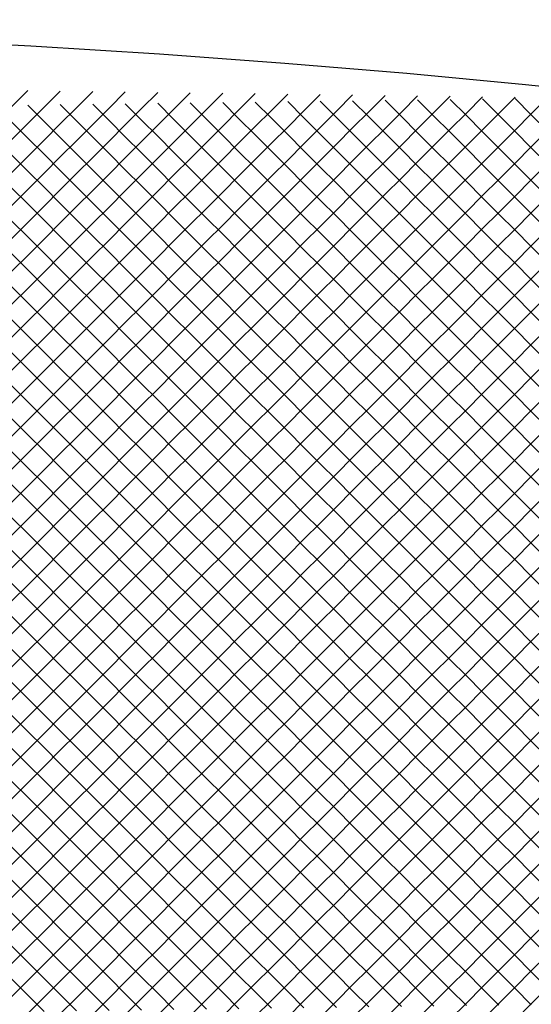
# Model space of a CAD drawing. Extents: x -15.9 to 15.9, y -4.2 to 4.2.
# Tile 21 of 29: x 4.7 to 6.9, y -0.1 to 4.2. Entities that reach past the tile are written whole.
import ezdxf

# ---------------------------------------------------------------- set-up
doc = ezdxf.new("R2010")
doc.units = 0

msp = doc.modelspace()

# ---------------------------------------------------------------- linework, layer by layer
at = {"layer": 'CNC'}
for points in [[(7.42467, 3.86475), (6.92309, 3.9178), (6.40774, 3.9664), (5.87822, 4.01051), (5.33394, 4.05008), (4.77402, 4.08508), (4.19718, 4.11549), (3.60147, 4.14126), (2.98389, 4.16238), (2.33943, 4.17883), (1.65885, 4.19059), (0.92078, 4.19765), (0, 4.2), (-0.92078, 4.19765), (-1.65885, 4.19059), (-2.33943, 4.17883)], [(4.69098, 3.82198), (4.76152, 3.89252)], [(4.69098, 3.67898), (4.76152, 3.74952), (4.83206, 3.82006), (4.90261, 3.89061)], [(4.69098, 3.53598), (4.76152, 3.60652), (4.83206, 3.67706), (4.90261, 3.74761), (4.97315, 3.81815), (5.04369, 3.88869)], [(4.69098, 3.39298), (4.76152, 3.46352), (4.83206, 3.53406), (4.90261, 3.60461), (4.97315, 3.67515), (5.04369, 3.74569), (5.11423, 3.81623), (5.18477, 3.88677)], [(4.69098, 3.24998), (4.76152, 3.32052), (4.83206, 3.39106), (4.90261, 3.46161), (4.97315, 3.53215), (5.04369, 3.60269), (5.11423, 3.67323), (5.18477, 3.74377), (5.25531, 3.81431), (5.32585, 3.88485)], [(4.69098, 3.10698), (4.76152, 3.17752), (4.83206, 3.24806), (4.90261, 3.31861), (4.97315, 3.38915), (5.04369, 3.45969), (5.11423, 3.53023), (5.18477, 3.60077), (5.25531, 3.67131), (5.32585, 3.74185), (5.39639, 3.81239), (5.46693, 3.88293)], [(4.69098, 2.96398), (4.76152, 3.03452), (4.83206, 3.10506), (4.90261, 3.17561), (4.97315, 3.24615), (5.04369, 3.31669), (5.11423, 3.38723), (5.18477, 3.45777), (5.25531, 3.52831), (5.32585, 3.59885), (5.39639, 3.66939), (5.46693, 3.73993), (5.53747, 3.81047), (5.60802, 3.88102)], [(4.69098, 2.82098), (4.76152, 2.89152), (4.83206, 2.96206), (4.90261, 3.03261), (4.97315, 3.10315), (5.04369, 3.17369), (5.11423, 3.24423), (5.18477, 3.31477), (5.25531, 3.38531), (5.32585, 3.45585), (5.39639, 3.52639), (5.46693, 3.59693), (5.53747, 3.66747), (5.60802, 3.73802), (5.67856, 3.80856), (5.7491, 3.8791)], [(4.69098, 2.67798), (4.76152, 2.74852), (4.83206, 2.81906), (4.90261, 2.88961), (4.97315, 2.96015), (5.04369, 3.03069), (5.11423, 3.10123), (5.18477, 3.17177), (5.25531, 3.24231), (5.32585, 3.31285), (5.39639, 3.38339), (5.46693, 3.45393), (5.53747, 3.52447), (5.60802, 3.59502), (5.67856, 3.66556), (5.7491, 3.7361), (5.81964, 3.80664), (5.89018, 3.87718)], [(4.69098, 2.53498), (4.76152, 2.60552), (4.83206, 2.67606), (4.90261, 2.74661), (4.97315, 2.81715), (5.04369, 2.88769), (5.11423, 2.95823), (5.18477, 3.02877), (5.25531, 3.09931), (5.32585, 3.16985), (5.39639, 3.24039), (5.46693, 3.31093), (5.53747, 3.38147), (5.60802, 3.45202), (5.67856, 3.52256), (5.7491, 3.5931), (5.81964, 3.66364), (5.89018, 3.73418), (5.96072, 3.80472), (6.03126, 3.87526)], [(4.69098, 2.39198), (4.76152, 2.46252), (4.83206, 2.53306), (4.90261, 2.60361), (4.97315, 2.67415), (5.04369, 2.74469), (5.11423, 2.81523), (5.18477, 2.88577), (5.25531, 2.95631), (5.32585, 3.02685), (5.39639, 3.09739), (5.46693, 3.16793), (5.53747, 3.23847), (5.60802, 3.30902), (5.67856, 3.37956), (5.7491, 3.4501), (5.81964, 3.52064), (5.89018, 3.59118), (5.96072, 3.66172), (6.03126, 3.73226), (6.1018, 3.8028), (6.17234, 3.87334)], [(4.69098, 2.24898), (4.76152, 2.31952), (4.83206, 2.39006), (4.90261, 2.46061), (4.97315, 2.53115), (5.04369, 2.60169), (5.11423, 2.67223), (5.18477, 2.74277), (5.25531, 2.81331), (5.32585, 2.88385), (5.39639, 2.95439), (5.46693, 3.02493), (5.53747, 3.09547), (5.60802, 3.16602), (5.67856, 3.23656), (5.7491, 3.3071), (5.81964, 3.37764), (5.89018, 3.44818), (5.96072, 3.51872), (6.03126, 3.58926), (6.1018, 3.6598), (6.17234, 3.73034), (6.24289, 3.80089), (6.31343, 3.87143)], [(4.69098, 2.10598), (4.76152, 2.17652), (4.83206, 2.24706), (4.90261, 2.31761), (4.97315, 2.38815), (5.04369, 2.45869), (5.11423, 2.52923), (5.18477, 2.59977), (5.25531, 2.67031), (5.32585, 2.74085), (5.39639, 2.81139), (5.46693, 2.88193), (5.53747, 2.95247), (5.60802, 3.02302), (5.67856, 3.09356), (5.7491, 3.1641), (5.81964, 3.23464), (5.89018, 3.30518), (5.96072, 3.37572), (6.03126, 3.44626), (6.1018, 3.5168), (6.17234, 3.58734), (6.24289, 3.65789), (6.31343, 3.72843), (6.38397, 3.79897), (6.45451, 3.86951)], [(4.69098, 1.96298), (4.76152, 2.03352), (4.83206, 2.10406), (4.90261, 2.17461), (4.97315, 2.24515), (5.04369, 2.31569), (5.11423, 2.38623), (5.18477, 2.45677), (5.25531, 2.52731), (5.32585, 2.59785), (5.39639, 2.66839), (5.46693, 2.73893), (5.53747, 2.80947), (5.60802, 2.88002), (5.67856, 2.95056), (5.7491, 3.0211), (5.81964, 3.09164), (5.89018, 3.16218), (5.96072, 3.23272), (6.03126, 3.30326), (6.1018, 3.3738), (6.17234, 3.44434), (6.24289, 3.51489), (6.31343, 3.58543), (6.38397, 3.65597), (6.45451, 3.72651), (6.52505, 3.79705), (6.59559, 3.86759)], [(4.69098, 1.81998), (4.76152, 1.89052), (4.83206, 1.96106), (4.90261, 2.03161), (4.97315, 2.10215), (5.04369, 2.17269), (5.11423, 2.24323), (5.18477, 2.31377), (5.25531, 2.38431), (5.32585, 2.45485), (5.39639, 2.52539), (5.46693, 2.59593), (5.53747, 2.66647), (5.60802, 2.73702), (5.67856, 2.80756), (5.7491, 2.8781), (5.81964, 2.94864), (5.89018, 3.01918), (5.96072, 3.08972), (6.03126, 3.16026), (6.1018, 3.2308), (6.17234, 3.30134), (6.24289, 3.37189), (6.31343, 3.44243), (6.38397, 3.51297), (6.45451, 3.58351), (6.52505, 3.65405), (6.59559, 3.72459), (6.66613, 3.79513), (6.73667, 3.86567)], [(4.69098, 1.67698), (4.76152, 1.74752), (4.83206, 1.81806), (4.90261, 1.88861), (4.97315, 1.95915), (5.04369, 2.02969), (5.11423, 2.10023), (5.18477, 2.17077), (5.25531, 2.24131), (5.32585, 2.31185), (5.39639, 2.38239), (5.46693, 2.45293), (5.53747, 2.52347), (5.60802, 2.59402), (5.67856, 2.66456), (5.7491, 2.7351), (5.81964, 2.80564), (5.89018, 2.87618), (5.96072, 2.94672), (6.03126, 3.01726), (6.1018, 3.0878), (6.17234, 3.15834), (6.24289, 3.22889), (6.31343, 3.29943), (6.38397, 3.36997), (6.45451, 3.44051), (6.52505, 3.51105), (6.59559, 3.58159), (6.66613, 3.65213), (6.73667, 3.72267), (6.80721, 3.79321), (6.87776, 3.86376)], [(4.69098, 1.53398), (4.76152, 1.60452), (4.83206, 1.67506), (4.90261, 1.74561), (4.97315, 1.81615), (5.04369, 1.88669), (5.11423, 1.95723), (5.18477, 2.02777), (5.25531, 2.09831), (5.32585, 2.16885), (5.39639, 2.23939), (5.46693, 2.30993), (5.53747, 2.38047), (5.60802, 2.45102), (5.67856, 2.52156), (5.7491, 2.5921), (5.81964, 2.66264), (5.89018, 2.73318), (5.96072, 2.80372), (6.03126, 2.87426), (6.1018, 2.9448), (6.17234, 3.01534), (6.24289, 3.08589), (6.31343, 3.15643), (6.38397, 3.22697), (6.45451, 3.29751), (6.52505, 3.36805), (6.59559, 3.43859), (6.66613, 3.50913), (6.73667, 3.57967), (6.80721, 3.65021), (6.87776, 3.72076), (6.9483, 3.7913), (7.01884, 3.86184)], [(5.89018, 3.84482), (5.96072, 3.77428), (6.03126, 3.70374), (6.1018, 3.6332), (6.17234, 3.56266), (6.24289, 3.49211), (6.31343, 3.42157), (6.38397, 3.35103), (6.45451, 3.28049), (6.52505, 3.20995), (6.59559, 3.13941), (6.66613, 3.06887), (6.73667, 2.99833), (6.80721, 2.92779), (6.87776, 2.85724), (6.9483, 2.7867), (7.01884, 2.71616)], [(6.03126, 3.84674), (6.1018, 3.7762), (6.17234, 3.70566), (6.24289, 3.63511), (6.31343, 3.56457), (6.38397, 3.49403), (6.45451, 3.42349), (6.52505, 3.35295), (6.59559, 3.28241), (6.66613, 3.21187), (6.73667, 3.14133), (6.80721, 3.07079), (6.87776, 3.00024), (6.9483, 2.9297), (7.01884, 2.85916)], [(6.17234, 3.84866), (6.24289, 3.77811), (6.31343, 3.70757), (6.38397, 3.63703), (6.45451, 3.56649), (6.52505, 3.49595), (6.59559, 3.42541), (6.66613, 3.35487), (6.73667, 3.28433), (6.80721, 3.21379), (6.87776, 3.14324), (6.9483, 3.0727), (7.01884, 3.00216)], [(6.31343, 3.85057), (6.38397, 3.78003), (6.45451, 3.70949), (6.52505, 3.63895), (6.59559, 3.56841), (6.66613, 3.49787), (6.73667, 3.42733), (6.80721, 3.35679), (6.87776, 3.28624), (6.9483, 3.2157), (7.01884, 3.14516)], [(6.45451, 3.85249), (6.52505, 3.78195), (6.59559, 3.71141), (6.66613, 3.64087), (6.73667, 3.57033), (6.80721, 3.49979), (6.87776, 3.42924), (6.9483, 3.3587), (7.01884, 3.28816)], [(6.59559, 3.85441), (6.66613, 3.78387), (6.73667, 3.71333), (6.80721, 3.64279), (6.87776, 3.57224), (6.9483, 3.5017), (7.01884, 3.43116)], [(6.73667, 3.85633), (6.80721, 3.78579), (6.87776, 3.71524), (6.9483, 3.6447), (7.01884, 3.57416)], [(6.87776, 3.85824), (6.9483, 3.7877), (7.01884, 3.71716)], [(4.76152, 3.82948), (4.83206, 3.75894), (4.90261, 3.68839), (4.97315, 3.61785), (5.04369, 3.54731), (5.11423, 3.47677), (5.18477, 3.40623), (5.25531, 3.33569), (5.32585, 3.26515), (5.39639, 3.19461), (5.46693, 3.12407), (5.53747, 3.05353), (5.60802, 2.98298), (5.67856, 2.91244), (5.7491, 2.8419), (5.81964, 2.77136), (5.89018, 2.70082), (5.96072, 2.63028), (6.03126, 2.55974), (6.1018, 2.4892), (6.17234, 2.41866), (6.24289, 2.34811), (6.31343, 2.27757), (6.38397, 2.20703), (6.45451, 2.13649), (6.52505, 2.06595), (6.59559, 1.99541), (6.66613, 1.92487), (6.73667, 1.85433), (6.80721, 1.78379), (6.87776, 1.71324), (6.9483, 1.6427), (7.01884, 1.57216)], [(4.90261, 3.83139), (4.97315, 3.76085), (5.04369, 3.69031), (5.11423, 3.61977), (5.18477, 3.54923), (5.25531, 3.47869), (5.32585, 3.40815), (5.39639, 3.33761), (5.46693, 3.26707), (5.53747, 3.19653), (5.60802, 3.12598), (5.67856, 3.05544), (5.7491, 2.9849), (5.81964, 2.91436), (5.89018, 2.84382), (5.96072, 2.77328), (6.03126, 2.70274), (6.1018, 2.6322), (6.17234, 2.56166), (6.24289, 2.49111), (6.31343, 2.42057), (6.38397, 2.35003), (6.45451, 2.27949), (6.52505, 2.20895), (6.59559, 2.13841), (6.66613, 2.06787), (6.73667, 1.99733), (6.80721, 1.92679), (6.87776, 1.85624), (6.9483, 1.7857), (7.01884, 1.71516)], [(5.04369, 3.83331), (5.11423, 3.76277), (5.18477, 3.69223), (5.25531, 3.62169), (5.32585, 3.55115), (5.39639, 3.48061), (5.46693, 3.41007), (5.53747, 3.33953), (5.60802, 3.26898), (5.67856, 3.19844), (5.7491, 3.1279), (5.81964, 3.05736), (5.89018, 2.98682), (5.96072, 2.91628), (6.03126, 2.84574), (6.1018, 2.7752), (6.17234, 2.70466), (6.24289, 2.63411), (6.31343, 2.56357), (6.38397, 2.49303), (6.45451, 2.42249), (6.52505, 2.35195), (6.59559, 2.28141), (6.66613, 2.21087), (6.73667, 2.14033), (6.80721, 2.06979), (6.87776, 1.99924), (6.9483, 1.9287), (7.01884, 1.85816)], [(5.18477, 3.83523), (5.25531, 3.76469), (5.32585, 3.69415), (5.39639, 3.62361), (5.46693, 3.55307), (5.53747, 3.48253), (5.60802, 3.41198), (5.67856, 3.34144), (5.7491, 3.2709), (5.81964, 3.20036), (5.89018, 3.12982), (5.96072, 3.05928), (6.03126, 2.98874), (6.1018, 2.9182), (6.17234, 2.84766), (6.24289, 2.77711), (6.31343, 2.70657), (6.38397, 2.63603), (6.45451, 2.56549), (6.52505, 2.49495), (6.59559, 2.42441), (6.66613, 2.35387), (6.73667, 2.28333), (6.80721, 2.21279), (6.87776, 2.14224), (6.9483, 2.0717), (7.01884, 2.00116)], [(5.32585, 3.83715), (5.39639, 3.76661), (5.46693, 3.69607), (5.53747, 3.62553), (5.60802, 3.55498), (5.67856, 3.48444), (5.7491, 3.4139), (5.81964, 3.34336), (5.89018, 3.27282), (5.96072, 3.20228), (6.03126, 3.13174), (6.1018, 3.0612), (6.17234, 2.99066), (6.24289, 2.92011), (6.31343, 2.84957), (6.38397, 2.77903), (6.45451, 2.70849), (6.52505, 2.63795), (6.59559, 2.56741), (6.66613, 2.49687), (6.73667, 2.42633), (6.80721, 2.35579), (6.87776, 2.28524), (6.9483, 2.2147), (7.01884, 2.14416)], [(5.46693, 3.83907), (5.53747, 3.76853), (5.60802, 3.69798), (5.67856, 3.62744), (5.7491, 3.5569), (5.81964, 3.48636), (5.89018, 3.41582), (5.96072, 3.34528), (6.03126, 3.27474), (6.1018, 3.2042), (6.17234, 3.13366), (6.24289, 3.06311), (6.31343, 2.99257), (6.38397, 2.92203), (6.45451, 2.85149), (6.52505, 2.78095), (6.59559, 2.71041), (6.66613, 2.63987), (6.73667, 2.56933), (6.80721, 2.49879), (6.87776, 2.42824), (6.9483, 2.3577), (7.01884, 2.28716)], [(5.60802, 3.84098), (5.67856, 3.77044), (5.7491, 3.6999), (5.81964, 3.62936), (5.89018, 3.55882), (5.96072, 3.48828), (6.03126, 3.41774), (6.1018, 3.3472), (6.17234, 3.27666), (6.24289, 3.20611), (6.31343, 3.13557), (6.38397, 3.06503), (6.45451, 2.99449), (6.52505, 2.92395), (6.59559, 2.85341), (6.66613, 2.78287), (6.73667, 2.71233), (6.80721, 2.64179), (6.87776, 2.57124), (6.9483, 2.5007), (7.01884, 2.43016)], [(5.7491, 3.8429), (5.81964, 3.77236), (5.89018, 3.70182), (5.96072, 3.63128), (6.03126, 3.56074), (6.1018, 3.4902), (6.17234, 3.41966), (6.24289, 3.34911), (6.31343, 3.27857), (6.38397, 3.20803), (6.45451, 3.13749), (6.52505, 3.06695), (6.59559, 2.99641), (6.66613, 2.92587), (6.73667, 2.85533), (6.80721, 2.78479), (6.87776, 2.71424), (6.9483, 2.6437), (7.01884, 2.57316)], [(4.69098, 3.75702), (4.76152, 3.68648), (4.83206, 3.61594), (4.90261, 3.54539), (4.97315, 3.47485), (5.04369, 3.40431), (5.11423, 3.33377), (5.18477, 3.26323), (5.25531, 3.19269), (5.32585, 3.12215), (5.39639, 3.05161), (5.46693, 2.98107), (5.53747, 2.91053), (5.60802, 2.83998), (5.67856, 2.76944), (5.7491, 2.6989), (5.81964, 2.62836), (5.89018, 2.55782), (5.96072, 2.48728), (6.03126, 2.41674), (6.1018, 2.3462), (6.17234, 2.27566), (6.24289, 2.20511), (6.31343, 2.13457), (6.38397, 2.06403), (6.45451, 1.99349), (6.52505, 1.92295), (6.59559, 1.85241), (6.66613, 1.78187), (6.73667, 1.71133), (6.80721, 1.64079), (6.87776, 1.57024), (6.9483, 1.4997), (7.01884, 1.42916)], [(4.69098, 1.39098), (4.76152, 1.46152), (4.83206, 1.53206), (4.90261, 1.60261), (4.97315, 1.67315), (5.04369, 1.74369), (5.11423, 1.81423), (5.18477, 1.88477), (5.25531, 1.95531), (5.32585, 2.02585), (5.39639, 2.09639), (5.46693, 2.16693), (5.53747, 2.23747), (5.60802, 2.30802), (5.67856, 2.37856), (5.7491, 2.4491), (5.81964, 2.51964), (5.89018, 2.59018), (5.96072, 2.66072), (6.03126, 2.73126), (6.1018, 2.8018), (6.17234, 2.87234), (6.24289, 2.94289), (6.31343, 3.01343), (6.38397, 3.08397), (6.45451, 3.15451), (6.52505, 3.22505), (6.59559, 3.29559), (6.66613, 3.36613), (6.73667, 3.43667), (6.80721, 3.50721), (6.87776, 3.57776), (6.9483, 3.6483), (7.01884, 3.71884)], [(4.69098, 3.61402), (4.76152, 3.54348), (4.83206, 3.47294), (4.90261, 3.40239), (4.97315, 3.33185), (5.04369, 3.26131), (5.11423, 3.19077), (5.18477, 3.12023), (5.25531, 3.04969), (5.32585, 2.97915), (5.39639, 2.90861), (5.46693, 2.83807), (5.53747, 2.76753), (5.60802, 2.69698), (5.67856, 2.62644), (5.7491, 2.5559), (5.81964, 2.48536), (5.89018, 2.41482), (5.96072, 2.34428), (6.03126, 2.27374), (6.1018, 2.2032), (6.17234, 2.13266), (6.24289, 2.06211), (6.31343, 1.99157), (6.38397, 1.92103), (6.45451, 1.85049), (6.52505, 1.77995), (6.59559, 1.70941), (6.66613, 1.63887), (6.73667, 1.56833), (6.80721, 1.49779), (6.87776, 1.42724), (6.9483, 1.3567), (7.01884, 1.28616)], [(4.69098, 1.24798), (4.76152, 1.31852), (4.83206, 1.38906), (4.90261, 1.45961), (4.97315, 1.53015), (5.04369, 1.60069), (5.11423, 1.67123), (5.18477, 1.74177), (5.25531, 1.81231), (5.32585, 1.88285), (5.39639, 1.95339), (5.46693, 2.02393), (5.53747, 2.09447), (5.60802, 2.16502), (5.67856, 2.23556), (5.7491, 2.3061), (5.81964, 2.37664), (5.89018, 2.44718), (5.96072, 2.51772), (6.03126, 2.58826), (6.1018, 2.6588), (6.17234, 2.72934), (6.24289, 2.79989), (6.31343, 2.87043), (6.38397, 2.94097), (6.45451, 3.01151), (6.52505, 3.08205), (6.59559, 3.15259), (6.66613, 3.22313), (6.73667, 3.29367), (6.80721, 3.36421), (6.87776, 3.43476), (6.9483, 3.5053), (7.01884, 3.57584)], [(4.69098, 3.47102), (4.76152, 3.40048), (4.83206, 3.32994), (4.90261, 3.25939), (4.97315, 3.18885), (5.04369, 3.11831), (5.11423, 3.04777), (5.18477, 2.97723), (5.25531, 2.90669), (5.32585, 2.83615), (5.39639, 2.76561), (5.46693, 2.69507), (5.53747, 2.62453), (5.60802, 2.55398), (5.67856, 2.48344), (5.7491, 2.4129), (5.81964, 2.34236), (5.89018, 2.27182), (5.96072, 2.20128), (6.03126, 2.13074), (6.1018, 2.0602), (6.17234, 1.98966), (6.24289, 1.91911), (6.31343, 1.84857), (6.38397, 1.77803), (6.45451, 1.70749), (6.52505, 1.63695), (6.59559, 1.56641), (6.66613, 1.49587), (6.73667, 1.42533), (6.80721, 1.35479), (6.87776, 1.28424), (6.9483, 1.2137), (7.01884, 1.14316)], [(4.69098, 1.10498), (4.76152, 1.17552), (4.83206, 1.24606), (4.90261, 1.31661), (4.97315, 1.38715), (5.04369, 1.45769), (5.11423, 1.52823), (5.18477, 1.59877), (5.25531, 1.66931), (5.32585, 1.73985), (5.39639, 1.81039), (5.46693, 1.88093), (5.53747, 1.95147), (5.60802, 2.02202), (5.67856, 2.09256), (5.7491, 2.1631), (5.81964, 2.23364), (5.89018, 2.30418), (5.96072, 2.37472), (6.03126, 2.44526), (6.1018, 2.5158), (6.17234, 2.58634), (6.24289, 2.65689), (6.31343, 2.72743), (6.38397, 2.79797), (6.45451, 2.86851), (6.52505, 2.93905), (6.59559, 3.00959), (6.66613, 3.08013), (6.73667, 3.15067), (6.80721, 3.22121), (6.87776, 3.29176), (6.9483, 3.3623), (7.01884, 3.43284)], [(4.69098, 3.32802), (4.76152, 3.25748), (4.83206, 3.18694), (4.90261, 3.11639), (4.97315, 3.04585), (5.04369, 2.97531), (5.11423, 2.90477), (5.18477, 2.83423), (5.25531, 2.76369), (5.32585, 2.69315), (5.39639, 2.62261), (5.46693, 2.55207), (5.53747, 2.48153), (5.60802, 2.41098), (5.67856, 2.34044), (5.7491, 2.2699), (5.81964, 2.19936), (5.89018, 2.12882), (5.96072, 2.05828), (6.03126, 1.98774), (6.1018, 1.9172), (6.17234, 1.84666), (6.24289, 1.77611), (6.31343, 1.70557), (6.38397, 1.63503), (6.45451, 1.56449), (6.52505, 1.49395), (6.59559, 1.42341), (6.66613, 1.35287), (6.73667, 1.28233), (6.80721, 1.21179), (6.87776, 1.14124), (6.9483, 1.0707), (7.01884, 1.00016)], [(4.69098, 0.96198), (4.76152, 1.03252), (4.83206, 1.10306), (4.90261, 1.17361), (4.97315, 1.24415), (5.04369, 1.31469), (5.11423, 1.38523), (5.18477, 1.45577), (5.25531, 1.52631), (5.32585, 1.59685), (5.39639, 1.66739), (5.46693, 1.73793), (5.53747, 1.80847), (5.60802, 1.87902), (5.67856, 1.94956), (5.7491, 2.0201), (5.81964, 2.09064), (5.89018, 2.16118), (5.96072, 2.23172), (6.03126, 2.30226), (6.1018, 2.3728), (6.17234, 2.44334), (6.24289, 2.51389), (6.31343, 2.58443), (6.38397, 2.65497), (6.45451, 2.72551), (6.52505, 2.79605), (6.59559, 2.86659), (6.66613, 2.93713), (6.73667, 3.00767), (6.80721, 3.07821), (6.87776, 3.14876), (6.9483, 3.2193), (7.01884, 3.28984)], [(4.69098, 3.18502), (4.76152, 3.11448), (4.83206, 3.04394), (4.90261, 2.97339), (4.97315, 2.90285), (5.04369, 2.83231), (5.11423, 2.76177), (5.18477, 2.69123), (5.25531, 2.62069), (5.32585, 2.55015), (5.39639, 2.47961), (5.46693, 2.40907), (5.53747, 2.33853), (5.60802, 2.26798), (5.67856, 2.19744), (5.7491, 2.1269), (5.81964, 2.05636), (5.89018, 1.98582), (5.96072, 1.91528), (6.03126, 1.84474), (6.1018, 1.7742), (6.17234, 1.70366), (6.24289, 1.63311), (6.31343, 1.56257), (6.38397, 1.49203), (6.45451, 1.42149), (6.52505, 1.35095), (6.59559, 1.28041), (6.66613, 1.20987), (6.73667, 1.13933), (6.80721, 1.06879), (6.87776, 0.99824), (6.9483, 0.9277), (7.01884, 0.85716)], [(4.69098, 0.81898), (4.76152, 0.88952), (4.83206, 0.96006), (4.90261, 1.03061), (4.97315, 1.10115), (5.04369, 1.17169), (5.11423, 1.24223), (5.18477, 1.31277), (5.25531, 1.38331), (5.32585, 1.45385), (5.39639, 1.52439), (5.46693, 1.59493), (5.53747, 1.66547), (5.60802, 1.73602), (5.67856, 1.80656), (5.7491, 1.8771), (5.81964, 1.94764), (5.89018, 2.01818), (5.96072, 2.08872), (6.03126, 2.15926), (6.1018, 2.2298), (6.17234, 2.30034), (6.24289, 2.37089), (6.31343, 2.44143), (6.38397, 2.51197), (6.45451, 2.58251), (6.52505, 2.65305), (6.59559, 2.72359), (6.66613, 2.79413), (6.73667, 2.86467), (6.80721, 2.93521), (6.87776, 3.00576), (6.9483, 3.0763), (7.01884, 3.14684)], [(4.69098, 3.04202), (4.76152, 2.97148), (4.83206, 2.90094), (4.90261, 2.83039), (4.97315, 2.75985), (5.04369, 2.68931), (5.11423, 2.61877), (5.18477, 2.54823), (5.25531, 2.47769), (5.32585, 2.40715), (5.39639, 2.33661), (5.46693, 2.26607), (5.53747, 2.19553), (5.60802, 2.12498), (5.67856, 2.05444), (5.7491, 1.9839), (5.81964, 1.91336), (5.89018, 1.84282), (5.96072, 1.77228), (6.03126, 1.70174), (6.1018, 1.6312), (6.17234, 1.56066), (6.24289, 1.49011), (6.31343, 1.41957), (6.38397, 1.34903), (6.45451, 1.27849), (6.52505, 1.20795), (6.59559, 1.13741), (6.66613, 1.06687), (6.73667, 0.99633), (6.80721, 0.92579), (6.87776, 0.85524), (6.9483, 0.7847), (7.01884, 0.71416)], [(4.69098, 0.67598), (4.76152, 0.74652), (4.83206, 0.81706), (4.90261, 0.88761), (4.97315, 0.95815), (5.04369, 1.02869), (5.11423, 1.09923), (5.18477, 1.16977), (5.25531, 1.24031), (5.32585, 1.31085), (5.39639, 1.38139), (5.46693, 1.45193), (5.53747, 1.52247), (5.60802, 1.59302), (5.67856, 1.66356), (5.7491, 1.7341), (5.81964, 1.80464), (5.89018, 1.87518), (5.96072, 1.94572), (6.03126, 2.01626), (6.1018, 2.0868), (6.17234, 2.15734), (6.24289, 2.22789), (6.31343, 2.29843), (6.38397, 2.36897), (6.45451, 2.43951), (6.52505, 2.51005), (6.59559, 2.58059), (6.66613, 2.65113), (6.73667, 2.72167), (6.80721, 2.79221), (6.87776, 2.86276), (6.9483, 2.9333), (7.01884, 3.00384)], [(4.69098, 2.89902), (4.76152, 2.82848), (4.83206, 2.75794), (4.90261, 2.68739), (4.97315, 2.61685), (5.04369, 2.54631), (5.11423, 2.47577), (5.18477, 2.40523), (5.25531, 2.33469), (5.32585, 2.26415), (5.39639, 2.19361), (5.46693, 2.12307), (5.53747, 2.05253), (5.60802, 1.98198), (5.67856, 1.91144), (5.7491, 1.8409), (5.81964, 1.77036), (5.89018, 1.69982), (5.96072, 1.62928), (6.03126, 1.55874), (6.1018, 1.4882), (6.17234, 1.41766), (6.24289, 1.34711), (6.31343, 1.27657), (6.38397, 1.20603), (6.45451, 1.13549), (6.52505, 1.06495), (6.59559, 0.99441), (6.66613, 0.92387), (6.73667, 0.85333), (6.80721, 0.78279), (6.87776, 0.71224), (6.9483, 0.6417), (7.01884, 0.57116)], [(4.69098, 0.53298), (4.76152, 0.60352), (4.83206, 0.67406), (4.90261, 0.74461), (4.97315, 0.81515), (5.04369, 0.88569), (5.11423, 0.95623), (5.18477, 1.02677), (5.25531, 1.09731), (5.32585, 1.16785), (5.39639, 1.23839), (5.46693, 1.30893), (5.53747, 1.37947), (5.60802, 1.45002), (5.67856, 1.52056), (5.7491, 1.5911), (5.81964, 1.66164), (5.89018, 1.73218), (5.96072, 1.80272), (6.03126, 1.87326), (6.1018, 1.9438), (6.17234, 2.01434), (6.24289, 2.08489), (6.31343, 2.15543), (6.38397, 2.22597), (6.45451, 2.29651), (6.52505, 2.36705), (6.59559, 2.43759), (6.66613, 2.50813), (6.73667, 2.57867), (6.80721, 2.64921), (6.87776, 2.71976), (6.9483, 2.7903), (7.01884, 2.86084)], [(4.69098, 2.75602), (4.76152, 2.68548), (4.83206, 2.61494), (4.90261, 2.54439), (4.97315, 2.47385), (5.04369, 2.40331), (5.11423, 2.33277), (5.18477, 2.26223), (5.25531, 2.19169), (5.32585, 2.12115), (5.39639, 2.05061), (5.46693, 1.98007), (5.53747, 1.90953), (5.60802, 1.83898), (5.67856, 1.76844), (5.7491, 1.6979), (5.81964, 1.62736), (5.89018, 1.55682), (5.96072, 1.48628), (6.03126, 1.41574), (6.1018, 1.3452), (6.17234, 1.27466), (6.24289, 1.20411), (6.31343, 1.13357), (6.38397, 1.06303), (6.45451, 0.99249), (6.52505, 0.92195), (6.59559, 0.85141), (6.66613, 0.78087), (6.73667, 0.71033), (6.80721, 0.63979), (6.87776, 0.56924), (6.9483, 0.4987), (7.01884, 0.42816)], [(4.69098, 0.38998), (4.76152, 0.46052), (4.83206, 0.53106), (4.90261, 0.60161), (4.97315, 0.67215), (5.04369, 0.74269), (5.11423, 0.81323), (5.18477, 0.88377), (5.25531, 0.95431), (5.32585, 1.02485), (5.39639, 1.09539), (5.46693, 1.16593), (5.53747, 1.23647), (5.60802, 1.30702), (5.67856, 1.37756), (5.7491, 1.4481), (5.81964, 1.51864), (5.89018, 1.58918), (5.96072, 1.65972), (6.03126, 1.73026), (6.1018, 1.8008), (6.17234, 1.87134), (6.24289, 1.94189), (6.31343, 2.01243), (6.38397, 2.08297), (6.45451, 2.15351), (6.52505, 2.22405), (6.59559, 2.29459), (6.66613, 2.36513), (6.73667, 2.43567), (6.80721, 2.50621), (6.87776, 2.57676), (6.9483, 2.6473), (7.01884, 2.71784)], [(4.69098, 2.61302), (4.76152, 2.54248), (4.83206, 2.47194), (4.90261, 2.40139), (4.97315, 2.33085), (5.04369, 2.26031), (5.11423, 2.18977), (5.18477, 2.11923), (5.25531, 2.04869), (5.32585, 1.97815), (5.39639, 1.90761), (5.46693, 1.83707), (5.53747, 1.76653), (5.60802, 1.69598), (5.67856, 1.62544), (5.7491, 1.5549), (5.81964, 1.48436), (5.89018, 1.41382), (5.96072, 1.34328), (6.03126, 1.27274), (6.1018, 1.2022), (6.17234, 1.13166), (6.24289, 1.06111), (6.31343, 0.99057), (6.38397, 0.92003), (6.45451, 0.84949), (6.52505, 0.77895), (6.59559, 0.70841), (6.66613, 0.63787), (6.73667, 0.56733), (6.80721, 0.49679), (6.87776, 0.42624), (6.9483, 0.3557), (7.01884, 0.28516)], [(4.69098, 0.24698), (4.76152, 0.31752), (4.83206, 0.38806), (4.90261, 0.45861), (4.97315, 0.52915), (5.04369, 0.59969), (5.11423, 0.67023), (5.18477, 0.74077), (5.25531, 0.81131), (5.32585, 0.88185), (5.39639, 0.95239), (5.46693, 1.02293), (5.53747, 1.09347), (5.60802, 1.16402), (5.67856, 1.23456), (5.7491, 1.3051), (5.81964, 1.37564), (5.89018, 1.44618), (5.96072, 1.51672), (6.03126, 1.58726), (6.1018, 1.6578), (6.17234, 1.72834), (6.24289, 1.79889), (6.31343, 1.86943), (6.38397, 1.93997), (6.45451, 2.01051), (6.52505, 2.08105), (6.59559, 2.15159), (6.66613, 2.22213), (6.73667, 2.29267), (6.80721, 2.36321), (6.87776, 2.43376), (6.9483, 2.5043), (7.01884, 2.57484)], [(4.69098, 2.47002), (4.76152, 2.39948), (4.83206, 2.32894), (4.90261, 2.25839), (4.97315, 2.18785), (5.04369, 2.11731), (5.11423, 2.04677), (5.18477, 1.97623), (5.25531, 1.90569), (5.32585, 1.83515), (5.39639, 1.76461), (5.46693, 1.69407), (5.53747, 1.62353), (5.60802, 1.55298), (5.67856, 1.48244), (5.7491, 1.4119), (5.81964, 1.34136), (5.89018, 1.27082), (5.96072, 1.20028), (6.03126, 1.12974), (6.1018, 1.0592), (6.17234, 0.98866), (6.24289, 0.91811), (6.31343, 0.84757), (6.38397, 0.77703), (6.45451, 0.70649), (6.52505, 0.63595), (6.59559, 0.56541), (6.66613, 0.49487), (6.73667, 0.42433), (6.80721, 0.35379), (6.87776, 0.28324), (6.9483, 0.2127), (7.01884, 0.14216)], [(4.69098, 0.10398), (4.76152, 0.17452), (4.83206, 0.24506), (4.90261, 0.31561), (4.97315, 0.38615), (5.04369, 0.45669), (5.11423, 0.52723), (5.18477, 0.59777), (5.25531, 0.66831), (5.32585, 0.73885), (5.39639, 0.80939), (5.46693, 0.87993), (5.53747, 0.95047), (5.60802, 1.02102), (5.67856, 1.09156), (5.7491, 1.1621), (5.81964, 1.23264), (5.89018, 1.30318), (5.96072, 1.37372), (6.03126, 1.44426), (6.1018, 1.5148), (6.17234, 1.58534), (6.24289, 1.65589), (6.31343, 1.72643), (6.38397, 1.79697), (6.45451, 1.86751), (6.52505, 1.93805), (6.59559, 2.00859), (6.66613, 2.07913), (6.73667, 2.14967), (6.80721, 2.22021), (6.87776, 2.29076), (6.9483, 2.3613), (7.01884, 2.43184)], [(4.69098, 2.32702), (4.76152, 2.25648), (4.83206, 2.18594), (4.90261, 2.11539), (4.97315, 2.04485), (5.04369, 1.97431), (5.11423, 1.90377), (5.18477, 1.83323), (5.25531, 1.76269), (5.32585, 1.69215), (5.39639, 1.62161), (5.46693, 1.55107), (5.53747, 1.48053), (5.60802, 1.40998), (5.67856, 1.33944), (5.7491, 1.2689), (5.81964, 1.19836), (5.89018, 1.12782), (5.96072, 1.05728), (6.03126, 0.98674), (6.1018, 0.9162), (6.17234, 0.84566), (6.24289, 0.77511), (6.31343, 0.70457), (6.38397, 0.63403), (6.45451, 0.56349), (6.52505, 0.49295), (6.59559, 0.42241), (6.66613, 0.35187), (6.73667, 0.28133), (6.80721, 0.21079), (6.87776, 0.14024), (6.9483, 0.0697), (7.01884, -0.00084)], [(4.69098, -0.03902), (4.76152, 0.03152), (4.83206, 0.10206), (4.90261, 0.17261), (4.97315, 0.24315), (5.04369, 0.31369), (5.11423, 0.38423), (5.18477, 0.45477), (5.25531, 0.52531), (5.32585, 0.59585), (5.39639, 0.66639), (5.46693, 0.73693), (5.53747, 0.80747), (5.60802, 0.87802), (5.67856, 0.94856), (5.7491, 1.0191), (5.81964, 1.08964), (5.89018, 1.16018), (5.96072, 1.23072), (6.03126, 1.30126), (6.1018, 1.3718), (6.17234, 1.44234), (6.24289, 1.51289), (6.31343, 1.58343), (6.38397, 1.65397), (6.45451, 1.72451), (6.52505, 1.79505), (6.59559, 1.86559), (6.66613, 1.93613), (6.73667, 2.00667), (6.80721, 2.07721), (6.87776, 2.14776), (6.9483, 2.2183), (7.01884, 2.28884)], [(4.69098, 2.18402), (4.76152, 2.11348), (4.83206, 2.04294), (4.90261, 1.97239), (4.97315, 1.90185), (5.04369, 1.83131), (5.11423, 1.76077), (5.18477, 1.69023), (5.25531, 1.61969), (5.32585, 1.54915), (5.39639, 1.47861), (5.46693, 1.40807), (5.53747, 1.33753), (5.60802, 1.26698), (5.67856, 1.19644), (5.7491, 1.1259), (5.81964, 1.05536), (5.89018, 0.98482), (5.96072, 0.91428), (6.03126, 0.84374), (6.1018, 0.7732), (6.17234, 0.70266), (6.24289, 0.63211), (6.31343, 0.56157), (6.38397, 0.49103), (6.45451, 0.42049), (6.52505, 0.34995), (6.59559, 0.27941), (6.66613, 0.20887), (6.73667, 0.13833), (6.80721, 0.06779), (6.87776, -0.00276), (6.9483, -0.0733)], [(4.76152, -0.11148), (4.83206, -0.04094), (4.90261, 0.02961), (4.97315, 0.10015), (5.04369, 0.17069), (5.11423, 0.24123), (5.18477, 0.31177), (5.25531, 0.38231), (5.32585, 0.45285), (5.39639, 0.52339), (5.46693, 0.59393), (5.53747, 0.66447), (5.60802, 0.73502), (5.67856, 0.80556), (5.7491, 0.8761), (5.81964, 0.94664), (5.89018, 1.01718), (5.96072, 1.08772), (6.03126, 1.15826), (6.1018, 1.2288), (6.17234, 1.29934), (6.24289, 1.36989), (6.31343, 1.44043), (6.38397, 1.51097), (6.45451, 1.58151), (6.52505, 1.65205), (6.59559, 1.72259), (6.66613, 1.79313), (6.73667, 1.86367), (6.80721, 1.93421), (6.87776, 2.00476), (6.9483, 2.0753), (7.01884, 2.14584)], [(4.69098, 2.04102), (4.76152, 1.97048), (4.83206, 1.89994), (4.90261, 1.82939), (4.97315, 1.75885), (5.04369, 1.68831), (5.11423, 1.61777), (5.18477, 1.54723), (5.25531, 1.47669), (5.32585, 1.40615), (5.39639, 1.33561), (5.46693, 1.26507), (5.53747, 1.19453), (5.60802, 1.12398), (5.67856, 1.05344), (5.7491, 0.9829), (5.81964, 0.91236), (5.89018, 0.84182), (5.96072, 0.77128), (6.03126, 0.70074), (6.1018, 0.6302), (6.17234, 0.55966), (6.24289, 0.48911), (6.31343, 0.41857), (6.38397, 0.34803), (6.45451, 0.27749), (6.52505, 0.20695), (6.59559, 0.13641), (6.66613, 0.06587), (6.73667, -0.00467), (6.80721, -0.07521)], [(4.90261, -0.11339), (4.97315, -0.04285), (5.04369, 0.02769), (5.11423, 0.09823), (5.18477, 0.16877), (5.25531, 0.23931), (5.32585, 0.30985), (5.39639, 0.38039), (5.46693, 0.45093), (5.53747, 0.52147), (5.60802, 0.59202), (5.67856, 0.66256), (5.7491, 0.7331), (5.81964, 0.80364), (5.89018, 0.87418), (5.96072, 0.94472), (6.03126, 1.01526), (6.1018, 1.0858), (6.17234, 1.15634), (6.24289, 1.22689), (6.31343, 1.29743), (6.38397, 1.36797), (6.45451, 1.43851), (6.52505, 1.50905), (6.59559, 1.57959), (6.66613, 1.65013), (6.73667, 1.72067), (6.80721, 1.79121), (6.87776, 1.86176), (6.9483, 1.9323), (7.01884, 2.00284)], [(4.69098, 1.89802), (4.76152, 1.82748), (4.83206, 1.75694), (4.90261, 1.68639), (4.97315, 1.61585), (5.04369, 1.54531), (5.11423, 1.47477), (5.18477, 1.40423), (5.25531, 1.33369), (5.32585, 1.26315), (5.39639, 1.19261), (5.46693, 1.12207), (5.53747, 1.05153), (5.60802, 0.98098), (5.67856, 0.91044), (5.7491, 0.8399), (5.81964, 0.76936), (5.89018, 0.69882), (5.96072, 0.62828), (6.03126, 0.55774), (6.1018, 0.4872), (6.17234, 0.41666), (6.24289, 0.34611), (6.31343, 0.27557), (6.38397, 0.20503), (6.45451, 0.13449), (6.52505, 0.06395), (6.59559, -0.00659), (6.66613, -0.07713)], [(5.04369, -0.11531), (5.11423, -0.04477), (5.18477, 0.02577), (5.25531, 0.09631), (5.32585, 0.16685), (5.39639, 0.23739), (5.46693, 0.30793), (5.53747, 0.37847), (5.60802, 0.44902), (5.67856, 0.51956), (5.7491, 0.5901), (5.81964, 0.66064), (5.89018, 0.73118), (5.96072, 0.80172), (6.03126, 0.87226), (6.1018, 0.9428), (6.17234, 1.01334), (6.24289, 1.08389), (6.31343, 1.15443), (6.38397, 1.22497), (6.45451, 1.29551), (6.52505, 1.36605), (6.59559, 1.43659), (6.66613, 1.50713), (6.73667, 1.57767), (6.80721, 1.64821), (6.87776, 1.71876), (6.9483, 1.7893), (7.01884, 1.85984)], [(4.69098, 1.75502), (4.76152, 1.68448), (4.83206, 1.61394), (4.90261, 1.54339), (4.97315, 1.47285), (5.04369, 1.40231), (5.11423, 1.33177), (5.18477, 1.26123), (5.25531, 1.19069), (5.32585, 1.12015), (5.39639, 1.04961), (5.46693, 0.97907), (5.53747, 0.90853), (5.60802, 0.83798), (5.67856, 0.76744), (5.7491, 0.6969), (5.81964, 0.62636), (5.89018, 0.55582), (5.96072, 0.48528), (6.03126, 0.41474), (6.1018, 0.3442), (6.17234, 0.27366), (6.24289, 0.20311), (6.31343, 0.13257), (6.38397, 0.06203), (6.45451, -0.00851), (6.52505, -0.07905)], [(5.18477, -0.11723), (5.25531, -0.04669), (5.32585, 0.02385), (5.39639, 0.09439), (5.46693, 0.16493), (5.53747, 0.23547), (5.60802, 0.30602), (5.67856, 0.37656), (5.7491, 0.4471), (5.81964, 0.51764), (5.89018, 0.58818), (5.96072, 0.65872), (6.03126, 0.72926), (6.1018, 0.7998), (6.17234, 0.87034), (6.24289, 0.94089), (6.31343, 1.01143), (6.38397, 1.08197), (6.45451, 1.15251), (6.52505, 1.22305), (6.59559, 1.29359), (6.66613, 1.36413), (6.73667, 1.43467), (6.80721, 1.50521), (6.87776, 1.57576), (6.9483, 1.6463), (7.01884, 1.71684)], [(4.69098, 1.61202), (4.76152, 1.54148), (4.83206, 1.47094), (4.90261, 1.40039), (4.97315, 1.32985), (5.04369, 1.25931), (5.11423, 1.18877), (5.18477, 1.11823), (5.25531, 1.04769), (5.32585, 0.97715), (5.39639, 0.90661), (5.46693, 0.83607), (5.53747, 0.76553), (5.60802, 0.69498), (5.67856, 0.62444), (5.7491, 0.5539), (5.81964, 0.48336), (5.89018, 0.41282), (5.96072, 0.34228), (6.03126, 0.27174), (6.1018, 0.2012), (6.17234, 0.13066), (6.24289, 0.06011), (6.31343, -0.01043), (6.38397, -0.08097)], [(5.32585, -0.11915), (5.39639, -0.04861), (5.46693, 0.02193), (5.53747, 0.09247), (5.60802, 0.16302), (5.67856, 0.23356), (5.7491, 0.3041), (5.81964, 0.37464), (5.89018, 0.44518), (5.96072, 0.51572), (6.03126, 0.58626), (6.1018, 0.6568), (6.17234, 0.72734), (6.24289, 0.79789), (6.31343, 0.86843), (6.38397, 0.93897), (6.45451, 1.00951), (6.52505, 1.08005), (6.59559, 1.15059), (6.66613, 1.22113), (6.73667, 1.29167), (6.80721, 1.36221), (6.87776, 1.43276), (6.9483, 1.5033), (7.01884, 1.57384)], [(4.69098, 1.46902), (4.76152, 1.39848), (4.83206, 1.32794), (4.90261, 1.25739), (4.97315, 1.18685), (5.04369, 1.11631), (5.11423, 1.04577), (5.18477, 0.97523), (5.25531, 0.90469), (5.32585, 0.83415), (5.39639, 0.76361), (5.46693, 0.69307), (5.53747, 0.62253), (5.60802, 0.55198), (5.67856, 0.48144), (5.7491, 0.4109), (5.81964, 0.34036), (5.89018, 0.26982), (5.96072, 0.19928), (6.03126, 0.12874), (6.1018, 0.0582), (6.17234, -0.01234), (6.24289, -0.08289)], [(5.46693, -0.12107), (5.53747, -0.05053), (5.60802, 0.02002), (5.67856, 0.09056), (5.7491, 0.1611), (5.81964, 0.23164), (5.89018, 0.30218), (5.96072, 0.37272), (6.03126, 0.44326), (6.1018, 0.5138), (6.17234, 0.58434), (6.24289, 0.65489), (6.31343, 0.72543), (6.38397, 0.79597), (6.45451, 0.86651), (6.52505, 0.93705), (6.59559, 1.00759), (6.66613, 1.07813), (6.73667, 1.14867), (6.80721, 1.21921), (6.87776, 1.28976), (6.9483, 1.3603), (7.01884, 1.43084)], [(4.69098, 1.32602), (4.76152, 1.25548), (4.83206, 1.18494), (4.90261, 1.11439), (4.97315, 1.04385), (5.04369, 0.97331), (5.11423, 0.90277), (5.18477, 0.83223), (5.25531, 0.76169), (5.32585, 0.69115), (5.39639, 0.62061), (5.46693, 0.55007), (5.53747, 0.47953), (5.60802, 0.40898), (5.67856, 0.33844), (5.7491, 0.2679), (5.81964, 0.19736), (5.89018, 0.12682), (5.96072, 0.05628), (6.03126, -0.01426), (6.1018, -0.0848)], [(5.60802, -0.12298), (5.67856, -0.05244), (5.7491, 0.0181), (5.81964, 0.08864), (5.89018, 0.15918), (5.96072, 0.22972), (6.03126, 0.30026), (6.1018, 0.3708), (6.17234, 0.44134), (6.24289, 0.51189), (6.31343, 0.58243), (6.38397, 0.65297), (6.45451, 0.72351), (6.52505, 0.79405), (6.59559, 0.86459), (6.66613, 0.93513), (6.73667, 1.00567), (6.80721, 1.07621), (6.87776, 1.14676), (6.9483, 1.2173), (7.01884, 1.28784)], [(4.69098, 1.18302), (4.76152, 1.11248), (4.83206, 1.04194), (4.90261, 0.97139), (4.97315, 0.90085), (5.04369, 0.83031), (5.11423, 0.75977), (5.18477, 0.68923), (5.25531, 0.61869), (5.32585, 0.54815), (5.39639, 0.47761), (5.46693, 0.40707), (5.53747, 0.33653), (5.60802, 0.26598), (5.67856, 0.19544), (5.7491, 0.1249), (5.81964, 0.05436), (5.89018, -0.01618), (5.96072, -0.08672)], [(5.7491, -0.1249), (5.81964, -0.05436), (5.89018, 0.01618), (5.96072, 0.08672), (6.03126, 0.15726), (6.1018, 0.2278), (6.17234, 0.29834), (6.24289, 0.36889), (6.31343, 0.43943), (6.38397, 0.50997), (6.45451, 0.58051), (6.52505, 0.65105), (6.59559, 0.72159), (6.66613, 0.79213), (6.73667, 0.86267), (6.80721, 0.93321), (6.87776, 1.00376), (6.9483, 1.0743), (7.01884, 1.14484)], [(4.69098, 1.04002), (4.76152, 0.96948), (4.83206, 0.89894), (4.90261, 0.82839), (4.97315, 0.75785), (5.04369, 0.68731), (5.11423, 0.61677), (5.18477, 0.54623), (5.25531, 0.47569), (5.32585, 0.40515), (5.39639, 0.33461), (5.46693, 0.26407), (5.53747, 0.19353), (5.60802, 0.12298), (5.67856, 0.05244), (5.7491, -0.0181), (5.81964, -0.08864)], [(5.89018, -0.12682), (5.96072, -0.05628), (6.03126, 0.01426), (6.1018, 0.0848), (6.17234, 0.15534), (6.24289, 0.22589), (6.31343, 0.29643), (6.38397, 0.36697), (6.45451, 0.43751), (6.52505, 0.50805), (6.59559, 0.57859), (6.66613, 0.64913), (6.73667, 0.71967), (6.80721, 0.79021), (6.87776, 0.86076), (6.9483, 0.9313), (7.01884, 1.00184)], [(4.69098, 0.89702), (4.76152, 0.82648), (4.83206, 0.75594), (4.90261, 0.68539), (4.97315, 0.61485), (5.04369, 0.54431), (5.11423, 0.47377), (5.18477, 0.40323), (5.25531, 0.33269), (5.32585, 0.26215), (5.39639, 0.19161), (5.46693, 0.12107), (5.53747, 0.05053), (5.60802, -0.02002), (5.67856, -0.09056)], [(6.03126, -0.12874), (6.1018, -0.0582), (6.17234, 0.01234), (6.24289, 0.08289), (6.31343, 0.15343), (6.38397, 0.22397), (6.45451, 0.29451), (6.52505, 0.36505), (6.59559, 0.43559), (6.66613, 0.50613), (6.73667, 0.57667), (6.80721, 0.64721), (6.87776, 0.71776), (6.9483, 0.7883), (7.01884, 0.85884)], [(4.69098, 0.75402), (4.76152, 0.68348), (4.83206, 0.61294), (4.90261, 0.54239), (4.97315, 0.47185), (5.04369, 0.40131), (5.11423, 0.33077), (5.18477, 0.26023), (5.25531, 0.18969), (5.32585, 0.11915), (5.39639, 0.04861), (5.46693, -0.02193), (5.53747, -0.09247)], [(6.17234, -0.13066), (6.24289, -0.06011), (6.31343, 0.01043), (6.38397, 0.08097), (6.45451, 0.15151), (6.52505, 0.22205), (6.59559, 0.29259), (6.66613, 0.36313), (6.73667, 0.43367), (6.80721, 0.50421), (6.87776, 0.57476), (6.9483, 0.6453), (7.01884, 0.71584)], [(4.69098, 0.61102), (4.76152, 0.54048), (4.83206, 0.46994), (4.90261, 0.39939), (4.97315, 0.32885), (5.04369, 0.25831), (5.11423, 0.18777), (5.18477, 0.11723), (5.25531, 0.04669), (5.32585, -0.02385), (5.39639, -0.09439)], [(6.31343, -0.13257), (6.38397, -0.06203), (6.45451, 0.00851), (6.52505, 0.07905), (6.59559, 0.14959), (6.66613, 0.22013), (6.73667, 0.29067), (6.80721, 0.36121), (6.87776, 0.43176), (6.9483, 0.5023), (7.01884, 0.57284)], [(4.69098, 0.46802), (4.76152, 0.39748), (4.83206, 0.32694), (4.90261, 0.25639), (4.97315, 0.18585), (5.04369, 0.11531), (5.11423, 0.04477), (5.18477, -0.02577), (5.25531, -0.09631)], [(6.45451, -0.13449), (6.52505, -0.06395), (6.59559, 0.00659), (6.66613, 0.07713), (6.73667, 0.14767), (6.80721, 0.21821), (6.87776, 0.28876), (6.9483, 0.3593), (7.01884, 0.42984)], [(4.69098, 0.32502), (4.76152, 0.25448), (4.83206, 0.18394), (4.90261, 0.11339), (4.97315, 0.04285), (5.04369, -0.02769), (5.11423, -0.09823)], [(6.59559, -0.13641), (6.66613, -0.06587), (6.73667, 0.00467), (6.80721, 0.07521), (6.87776, 0.14576), (6.9483, 0.2163), (7.01884, 0.28684)], [(4.69098, 0.18202), (4.76152, 0.11148), (4.83206, 0.04094), (4.90261, -0.02961), (4.97315, -0.10015)], [(6.73667, -0.13833), (6.80721, -0.06779), (6.87776, 0.00276), (6.9483, 0.0733), (7.01884, 0.14384)], [(4.69098, 0.03902), (4.76152, -0.03152), (4.83206, -0.10206)], [(6.87776, -0.14024), (6.9483, -0.0697), (7.01884, 0.00084)]]:
    msp.add_lwpolyline(points, dxfattribs=at)

doc.saveas('drawing.dxf')
